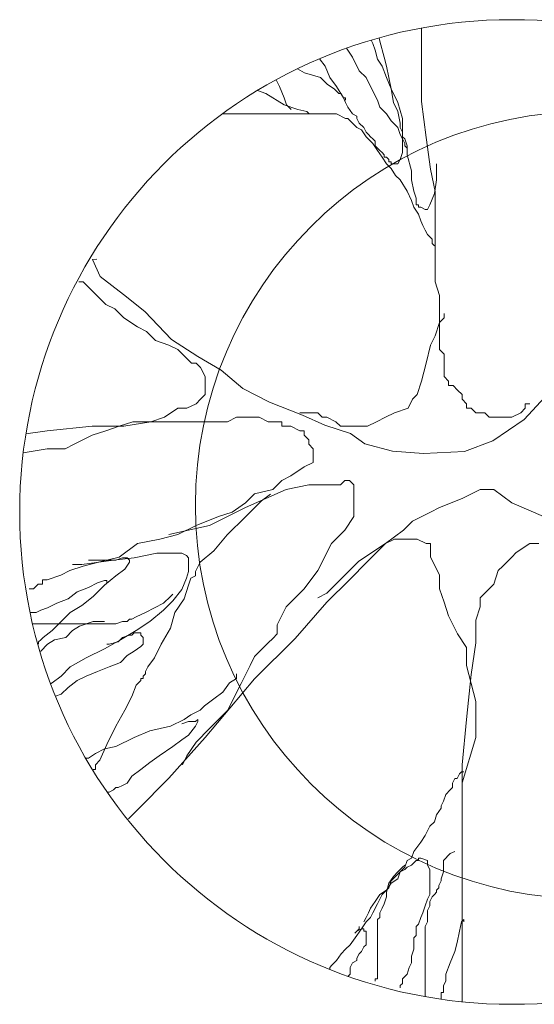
# Model space of a CAD drawing. Extents: x 12.9 to 34.2, y -51.7 to -4.
# Tile 37 of 75: x 25.8 to 27.8, y -30 to -26. Entities that reach past the tile are written whole.
import ezdxf

# ---------------------------------------------------------------- set-up
doc = ezdxf.new("R2010")
doc.units = 0
doc.header["$MEASUREMENT"] = 0
doc.layers.add('BLÄTTER', color=64, linetype='CONTINUOUS', lineweight=13)

msp = doc.modelspace()

# ---------------------------------------------------------------- linework, layer by layer
at = {"layer": 'BLÄTTER'}
for p, q in [((27.38328, -26.03392), (27.38328, -26.18496)), ((27.21152, -26.07384), (27.21336, -26.08696)), ((27.07864, -26.116), (27.1024, -26.15168)), ((27.1856, -26.09616), (27.17912, -26.0832)), ((27.19488, -26.12392), (27.1856, -26.09616)), ((27.21336, -26.08696), (27.23184, -26.15168)), ((26.96904, -26.1588), (26.99144, -26.18864)), ((27.1024, -26.15168), (27.13016, -26.20712)), ((27.20408, -26.16088), (27.19488, -26.12392)), ((27.23184, -26.15168), (27.24112, -26.18864)), ((26.87896, -26.19968), (26.90824, -26.2164)), ((26.99144, -26.18864), (27.00992, -26.23488)), ((27.22264, -26.18864), (27.20408, -26.16088)), ((27.24112, -26.23488), (27.22264, -26.18864)), ((27.24112, -26.18864), (27.25032, -26.23488)), ((27.38328, -26.18496), (27.38328, -26.33168)), ((26.90824, -26.2164), (26.97296, -26.23488)), ((26.97296, -26.23488), (27.00072, -26.26264)), ((27.00992, -26.23488), (27.03768, -26.27184)), ((27.13016, -26.20712), (27.15792, -26.23488)), ((27.15792, -26.23488), (27.1856, -26.2904)), ((27.2596, -26.28112), (27.24112, -26.23488)), ((27.25032, -26.23488), (27.2596, -26.28112)), ((26.79256, -26.24408), (26.80648, -26.27184)), ((26.80648, -26.27184), (26.82504, -26.31808)), ((27.00072, -26.26264), (27.0284, -26.28112)), ((27.03768, -26.27184), (27.06544, -26.31808)), ((26.71608, -26.288), (26.75104, -26.2996)), ((26.75104, -26.2996), (26.82504, -26.34584)), ((26.82504, -26.31808), (26.83424, -26.34584)), ((27.0284, -26.28112), (27.03768, -26.2904)), ((27.03768, -26.2904), (27.04696, -26.2996)), ((27.04696, -26.2996), (27.05616, -26.2996)), ((27.05616, -26.2996), (27.06544, -26.31808)), ((27.06544, -26.31808), (27.07464, -26.33656)), ((27.06544, -26.31808), (27.07464, -26.31808)), ((27.07464, -26.31808), (27.07464, -26.32736)), ((27.1856, -26.2904), (27.20408, -26.32736)), ((27.28736, -26.33656), (27.2596, -26.28112)), ((27.2596, -26.28112), (27.26888, -26.33656)), ((26.82504, -26.34584), (26.88048, -26.36432)), ((26.83424, -26.34584), (26.84352, -26.35512)), ((26.84352, -26.35512), (26.85272, -26.36432)), ((27.07464, -26.33656), (27.08392, -26.35512)), ((27.08392, -26.35512), (27.1024, -26.3828)), ((27.20408, -26.32736), (27.21336, -26.35512)), ((27.21336, -26.35512), (27.24112, -26.3828)), ((27.26888, -26.33656), (27.28736, -26.3736)), ((27.30584, -26.40128), (27.28736, -26.33656)), ((27.38328, -26.33168), (27.4016, -26.47832)), ((26.57328, -26.3828), (26.61232, -26.3828)), ((26.61232, -26.3828), (26.69552, -26.3828)), ((26.69552, -26.3828), (26.76952, -26.3828)), ((26.76952, -26.3828), (26.84352, -26.3828)), ((26.84352, -26.3828), (26.88048, -26.3828)), ((26.88048, -26.36432), (26.91744, -26.3736)), ((26.88048, -26.3828), (26.92672, -26.3828)), ((26.91744, -26.3736), (26.92672, -26.3828)), ((26.92672, -26.3828), (26.96368, -26.3828)), ((26.92672, -26.3828), (26.936, -26.3828)), ((26.936, -26.3828), (26.9452, -26.3828)), ((26.96368, -26.3828), (26.98224, -26.3828)), ((26.98224, -26.3828), (26.99144, -26.3828)), ((26.99144, -26.3828), (27.00072, -26.3828)), ((27.00072, -26.3828), (27.00992, -26.3828)), ((27.00992, -26.3828), (27.0192, -26.3828)), ((27.0192, -26.3828), (27.0284, -26.3828)), ((27.0284, -26.3828), (27.03768, -26.3828)), ((27.03768, -26.3828), (27.07464, -26.40128)), ((27.1024, -26.3828), (27.12088, -26.39208)), ((27.12088, -26.39208), (27.12088, -26.40128)), ((27.24112, -26.3828), (27.2596, -26.41056)), ((27.28736, -26.3736), (27.29656, -26.41984)), ((27.07464, -26.40128), (27.08392, -26.40128)), ((27.08392, -26.40128), (27.1024, -26.41984)), ((27.1024, -26.41984), (27.12088, -26.43832)), ((27.12088, -26.40128), (27.13016, -26.41984)), ((27.12088, -26.43832), (27.13936, -26.44752)), ((27.13016, -26.41984), (27.14864, -26.43832)), ((27.14864, -26.43832), (27.15792, -26.4568)), ((27.2596, -26.41056), (27.28736, -26.43832)), ((27.28736, -26.43832), (27.29656, -26.46608)), ((27.29656, -26.41984), (27.29656, -26.43832)), ((27.29656, -26.43832), (27.30584, -26.4568)), ((27.30584, -26.4568), (27.30584, -26.40128)), ((27.13936, -26.44752), (27.15792, -26.47528)), ((27.15792, -26.4568), (27.16712, -26.46608)), ((27.15792, -26.47528), (27.1856, -26.50304)), ((27.16712, -26.46608), (27.1764, -26.47528)), ((27.1764, -26.47528), (27.1856, -26.48456)), ((27.29656, -26.46608), (27.30584, -26.48456)), ((27.30584, -26.49376), (27.30584, -26.4568)), ((27.30584, -26.4568), (27.30584, -26.47528)), ((27.30584, -26.47528), (27.31504, -26.48456)), ((27.4016, -26.47832), (27.42, -26.60664)), ((27.1856, -26.48456), (27.19488, -26.49376)), ((27.1856, -26.50304), (27.20408, -26.5308)), ((27.19488, -26.49376), (27.19488, -26.51224)), ((27.19488, -26.51224), (27.21336, -26.5308)), ((27.30584, -26.48456), (27.31504, -26.50304)), ((27.30584, -26.5308), (27.30584, -26.49376)), ((27.31504, -26.48456), (27.32432, -26.51224)), ((27.31504, -26.50304), (27.31504, -26.51224)), ((27.31504, -26.51224), (27.32432, -26.52152)), ((27.32432, -26.51224), (27.32432, -26.54928)), ((27.20408, -26.5308), (27.22264, -26.55848)), ((27.21336, -26.5308), (27.22264, -26.54)), ((27.22264, -26.54), (27.23184, -26.54928)), ((27.22264, -26.55848), (27.24112, -26.58624)), ((27.23184, -26.54928), (27.23184, -26.55848)), ((27.23184, -26.55848), (27.24112, -26.55848)), ((27.24112, -26.55848), (27.25032, -26.56776)), ((27.29656, -26.56776), (27.30584, -26.54)), ((27.30584, -26.54), (27.30584, -26.5308)), ((27.32432, -26.54928), (27.3428, -26.614)), ((27.24112, -26.58624), (27.25032, -26.59552)), ((27.25032, -26.56776), (27.25032, -26.57696)), ((27.25032, -26.57696), (27.2596, -26.57696)), ((27.25032, -26.59552), (27.2596, -26.60472)), ((27.2596, -26.57696), (27.2596, -26.58624)), ((27.2596, -26.58624), (27.26888, -26.58624)), ((27.26888, -26.58624), (27.28736, -26.58624)), ((27.28736, -26.58624), (27.29656, -26.56776)), ((27.44456, -26.614), (27.44456, -26.58624)), ((27.2596, -26.60472), (27.27808, -26.63248)), ((27.27808, -26.63248), (27.29656, -26.65096)), ((27.3428, -26.614), (27.3428, -26.65096)), ((27.42, -26.60664), (27.43832, -26.69832)), ((27.44456, -26.65096), (27.44456, -26.614)), ((27.29656, -26.65096), (27.32432, -26.6972)), ((27.3428, -26.65096), (27.35208, -26.6972)), ((27.43528, -26.70648), (27.44456, -26.65096)), ((27.32432, -26.6972), (27.3428, -26.73416)), ((27.35208, -26.6972), (27.36128, -26.72496)), ((27.4168, -26.75264), (27.43528, -26.70648)), ((27.43832, -26.69832), (27.43832, -26.79)), ((27.3428, -26.73416), (27.35208, -26.76192)), ((27.36128, -26.72496), (27.36128, -26.75264)), ((27.36128, -26.75264), (27.37056, -26.75264)), ((27.37056, -26.75264), (27.37056, -26.76192)), ((27.40752, -26.7712), (27.4168, -26.75264)), ((27.35208, -26.76192), (27.37056, -26.78968)), ((27.37056, -26.76192), (27.37984, -26.76192)), ((27.37056, -26.78968), (27.37984, -26.81744)), ((27.37984, -26.76192), (27.39832, -26.7712)), ((27.39832, -26.7712), (27.40752, -26.7712)), ((27.43832, -26.79), (27.43832, -26.88168)), ((27.37984, -26.81744), (27.38904, -26.83592)), ((27.38904, -26.83592), (27.39832, -26.8544)), ((27.39832, -26.8544), (27.40752, -26.87288)), ((27.40752, -26.87288), (27.426, -26.89136)), ((27.426, -26.89136), (27.426, -26.90064)), ((27.426, -26.90064), (27.426, -26.90984)), ((27.426, -26.90984), (27.43528, -26.91912)), ((27.43832, -26.88168), (27.43832, -26.99168)), ((26.06336, -26.97328), (26.0464, -26.97408)), ((26.0464, -26.97408), (26.07736, -27.04392)), ((27.43832, -26.99168), (27.43832, -27.06496)), ((25.99, -27.06496), (26.00832, -27.06496)), ((26.00832, -27.06496), (26.02664, -27.08328)), ((26.07736, -27.04392), (26.17208, -27.1168)), ((27.43832, -27.06496), (27.45664, -27.12)), ((26.02664, -27.08328), (26.06336, -27.12)), ((26.06336, -27.12), (26.1, -27.15664)), ((26.17208, -27.1168), (26.2592, -27.18584)), ((27.45664, -27.12), (27.45664, -27.21168)), ((26.1, -27.15664), (26.13664, -27.17496)), ((26.13664, -27.17496), (26.17336, -27.21168)), ((26.2592, -27.18584), (26.36664, -27.29976)), ((27.47496, -27.19328), (27.47496, -27.21168)), ((26.17336, -27.21168), (26.22832, -27.24832)), ((27.45664, -27.23), (27.43832, -27.28496)), ((27.47496, -27.21168), (27.45664, -27.23)), ((27.45664, -27.21168), (27.45664, -27.26664)), ((26.22832, -27.24832), (26.26496, -27.26664)), ((26.26496, -27.26664), (26.30168, -27.30328)), ((27.45664, -27.26664), (27.45664, -27.30328)), ((26.30168, -27.30328), (26.35664, -27.3216)), ((26.36664, -27.29976), (26.47352, -27.36856)), ((27.43832, -27.28496), (27.42, -27.3216)), ((27.45664, -27.30328), (27.45664, -27.34)), ((26.35664, -27.3216), (26.39328, -27.34)), ((26.39328, -27.34), (26.41168, -27.35832)), ((26.41168, -27.35832), (26.44832, -27.39496)), ((27.42, -27.3216), (27.4016, -27.39496)), ((27.45664, -27.34), (27.47496, -27.35832)), ((27.47496, -27.35832), (27.47496, -27.39496)), ((26.44832, -27.39496), (26.46664, -27.39496)), ((26.46664, -27.39496), (26.48496, -27.41328)), ((26.47352, -27.36856), (26.56872, -27.424)), ((27.4016, -27.39496), (27.38328, -27.46832)), ((27.47496, -27.39496), (27.47496, -27.4316)), ((26.48496, -27.41328), (26.50328, -27.45)), ((26.56872, -27.424), (26.6564, -27.49816)), ((27.47496, -27.4316), (27.47496, -27.45)), ((26.50328, -27.45), (26.50328, -27.46832)), ((26.50328, -27.46832), (26.50328, -27.48664)), ((27.38328, -27.46832), (27.36496, -27.52328)), ((27.47496, -27.45), (27.49328, -27.46832)), ((27.49328, -27.46832), (27.49328, -27.48664)), ((26.50328, -27.48664), (26.50328, -27.50496)), ((26.50328, -27.50496), (26.50328, -27.52328)), ((26.6564, -27.49816), (26.76544, -27.5532)), ((27.49328, -27.48664), (27.5116, -27.48664)), ((27.5116, -27.48664), (27.53, -27.50496)), ((27.53, -27.50496), (27.54832, -27.52328)), ((26.46664, -27.56), (26.43, -27.57832)), ((26.48496, -27.5416), (26.46664, -27.56)), ((26.50328, -27.52328), (26.48496, -27.5416)), ((26.76544, -27.5532), (26.89936, -27.6072)), ((27.34664, -27.5416), (27.32832, -27.57832)), ((27.36496, -27.52328), (27.34664, -27.5416)), ((27.54832, -27.52328), (27.54832, -27.5416)), ((27.54832, -27.5416), (27.56664, -27.56)), ((27.56664, -27.56), (27.56664, -27.57832)), ((27.79976, -27.62392), (27.884, -27.53392)), ((27.80496, -27.57832), (27.80496, -27.56)), ((27.80496, -27.56), (27.82328, -27.56)), ((26.39328, -27.57832), (26.33832, -27.61496)), ((26.43, -27.57832), (26.39328, -27.57832)), ((26.96168, -27.59664), (26.88832, -27.59664)), ((26.98, -27.61496), (26.96168, -27.59664)), ((27.27328, -27.59664), (27.23664, -27.61496)), ((27.32832, -27.57832), (27.27328, -27.59664)), ((27.56664, -27.57832), (27.58496, -27.57832)), ((27.58496, -27.57832), (27.60328, -27.59664)), ((27.60328, -27.59664), (27.64, -27.59664)), ((27.64, -27.59664), (27.65832, -27.61496)), ((27.75, -27.61496), (27.78664, -27.59664)), ((27.78664, -27.59664), (27.80496, -27.57832)), ((26.21, -27.63328), (26.15496, -27.6516)), ((26.17336, -27.6516), (26.28336, -27.63328)), ((26.28336, -27.63328), (26.21, -27.63328)), ((26.33832, -27.61496), (26.28336, -27.63328)), ((26.28336, -27.63328), (26.37496, -27.63328)), ((26.37496, -27.63328), (26.46664, -27.63328)), ((26.46664, -27.63328), (26.54, -27.63328)), ((26.54, -27.63328), (26.59496, -27.63328)), ((26.59496, -27.63328), (26.63168, -27.61496)), ((26.63168, -27.61496), (26.66832, -27.61496)), ((26.66832, -27.61496), (26.68664, -27.61496)), ((26.68664, -27.61496), (26.72328, -27.61496)), ((26.72328, -27.61496), (26.76, -27.63328)), ((26.76, -27.63328), (26.77832, -27.63328)), ((26.77832, -27.63328), (26.81496, -27.63328)), ((26.81496, -27.63328), (26.81496, -27.6516)), ((26.89936, -27.6072), (26.9896, -27.64744)), ((26.99832, -27.61496), (26.98, -27.61496)), ((27.03496, -27.63328), (26.99832, -27.61496)), ((27.05328, -27.6516), (27.03496, -27.63328)), ((27.2, -27.63328), (27.16328, -27.6516)), ((27.23664, -27.61496), (27.2, -27.63328)), ((27.65832, -27.61496), (27.67664, -27.61496)), ((27.6728, -27.71048), (27.79976, -27.62392)), ((27.67664, -27.61496), (27.69496, -27.61496)), ((27.69496, -27.61496), (27.71328, -27.61496)), ((27.71328, -27.61496), (27.75, -27.61496)), ((25.77536, -27.68232), (25.86168, -27.67)), ((25.86168, -27.67), (26.04496, -27.6516)), ((26.04496, -27.6516), (26.17336, -27.6516)), ((26.1, -27.67), (26.04496, -27.68832)), ((26.15496, -27.6516), (26.1, -27.67)), ((26.81496, -27.6516), (26.83328, -27.6516)), ((26.83328, -27.6516), (26.85168, -27.6516)), ((26.85168, -27.6516), (26.88832, -27.67)), ((26.88832, -27.67), (26.90664, -27.67)), ((26.90664, -27.67), (26.90664, -27.68832)), ((26.9896, -27.64744), (27.09512, -27.68096)), ((27.09, -27.6516), (27.05328, -27.6516)), ((27.12664, -27.6516), (27.09, -27.6516)), ((27.16328, -27.6516), (27.12664, -27.6516)), ((26.04496, -27.68832), (25.97168, -27.72496)), ((26.90664, -27.68832), (26.92496, -27.70664)), ((26.92496, -27.70664), (26.92496, -27.72496)), ((27.09512, -27.68096), (27.1532, -27.7236)), ((27.55808, -27.75424), (27.6728, -27.71048)), ((25.86168, -27.74328), (25.76448, -27.75944)), ((25.89832, -27.74328), (25.86168, -27.74328)), ((25.93496, -27.74328), (25.89832, -27.74328)), ((25.97168, -27.72496), (25.93496, -27.74328)), ((26.92496, -27.72496), (26.94328, -27.74328)), ((26.94328, -27.74328), (26.94328, -27.7616)), ((27.1532, -27.7236), (27.26528, -27.75288)), ((27.26528, -27.75288), (27.3916, -27.76168)), ((27.3916, -27.76168), (27.55808, -27.75424)), ((26.94328, -27.79832), (26.90664, -27.81664)), ((26.94328, -27.7616), (26.94328, -27.78)), ((26.94328, -27.78), (26.94328, -27.79832)), ((26.90664, -27.81664), (26.85168, -27.85328)), ((26.81496, -27.8716), (26.77832, -27.90832)), ((26.85168, -27.85328), (26.81496, -27.8716)), ((27.05328, -27.89), (27.0716, -27.8716)), ((27.0716, -27.8716), (27.09, -27.8716)), ((27.09, -27.8716), (27.10832, -27.89)), ((26.66832, -27.9816), (26.83328, -27.90832)), ((26.77832, -27.90832), (26.70496, -27.92664)), ((26.83328, -27.90832), (26.92496, -27.89)), ((26.92496, -27.89), (27.01664, -27.89)), ((27.01664, -27.89), (27.05328, -27.89)), ((27.10832, -27.89), (27.10832, -27.90832)), ((27.10832, -27.90832), (27.10832, -27.96328)), ((27.54832, -27.94496), (27.6216, -27.90832)), ((27.6216, -27.90832), (27.64, -27.90832)), ((27.64, -27.90832), (27.65832, -27.90832)), ((27.65832, -27.90832), (27.67664, -27.90832)), ((27.67664, -27.90832), (27.75, -27.96328)), ((26.73256, -27.95472), (26.66784, -28.01944)), ((26.70496, -27.92664), (26.66832, -27.96328)), ((26.76952, -27.92696), (26.73256, -27.95472)), ((27.45664, -27.9816), (27.54832, -27.94496)), ((26.52168, -28.05496), (26.66832, -27.9816)), ((26.61328, -28), (26.55832, -28.01832)), ((26.66832, -27.96328), (26.61328, -28)), ((27.10832, -27.96328), (27.10832, -28.01832)), ((27.34664, -28.03664), (27.42, -28)), ((27.42, -28), (27.45664, -27.9816)), ((27.75, -27.96328), (27.87832, -28.01832)), ((26.55832, -28.01832), (26.46664, -28.05496)), ((26.66784, -28.01944), (26.59384, -28.09336)), ((27.10832, -28.01832), (27.0716, -28.07328)), ((27.31, -28.07328), (27.34664, -28.03664)), ((26.35664, -28.0916), (26.52168, -28.05496)), ((26.46664, -28.05496), (26.39328, -28.0916)), ((27.0716, -28.07328), (27.01664, -28.12832)), ((27.23664, -28.12832), (27.31, -28.07328)), ((26.32, -28.10992), (26.22832, -28.12832)), ((26.39328, -28.0916), (26.32, -28.10992)), ((26.59384, -28.09336), (26.5384, -28.15816)), ((27.23664, -28.12832), (27.27328, -28.10992)), ((27.27328, -28.10992), (27.31, -28.10992)), ((27.31, -28.10992), (27.32832, -28.10992)), ((27.32832, -28.10992), (27.34664, -28.10992)), ((27.34664, -28.10992), (27.36496, -28.10992)), ((27.36496, -28.10992), (27.4016, -28.12832)), ((26.22832, -28.12832), (26.15496, -28.18328)), ((26.5384, -28.15816), (26.48288, -28.20432)), ((27.01664, -28.12832), (26.96168, -28.23832)), ((27.16328, -28.2016), (27.23664, -28.12832)), ((27.1816, -28.16496), (27.23664, -28.12832)), ((27.4016, -28.12832), (27.42, -28.12832)), ((27.42, -28.12832), (27.42, -28.18328)), ((27.76832, -28.16496), (27.82328, -28.12832)), ((27.82328, -28.12832), (27.85992, -28.12832)), ((26.00208, -28.2136), (26.13152, -28.19512)), ((26.02984, -28.19512), (26.05752, -28.19512)), ((26.05752, -28.19512), (26.09456, -28.19512)), ((26.15496, -28.18328), (26.08168, -28.2016)), ((26.09456, -28.19512), (26.1408, -28.19512)), ((26.13152, -28.19512), (26.21472, -28.18584)), ((26.1408, -28.19512), (26.16848, -28.18584)), ((26.16848, -28.18584), (26.18704, -28.18584)), ((26.18704, -28.18584), (26.19624, -28.19512)), ((26.19624, -28.19512), (26.19624, -28.20432)), ((26.21472, -28.18584), (26.3072, -28.16736)), ((26.3072, -28.16736), (26.36272, -28.16736)), ((26.36272, -28.16736), (26.40888, -28.16736)), ((26.40888, -28.16736), (26.42744, -28.17664)), ((26.42744, -28.17664), (26.43664, -28.18584)), ((26.43664, -28.18584), (26.43664, -28.19512)), ((26.43664, -28.19512), (26.43664, -28.24136)), ((27.12664, -28.2016), (27.1816, -28.16496)), ((27.42, -28.18328), (27.43832, -28.21992)), ((27.71328, -28.21992), (27.75, -28.18328)), ((27.75, -28.18328), (27.76832, -28.16496)), ((25.95336, -28.23832), (25.91664, -28.25664)), ((26.00832, -28.21992), (25.95336, -28.23832)), ((25.96512, -28.2136), (26.00208, -28.2136)), ((26.08168, -28.2016), (26.00832, -28.21992)), ((26.17776, -28.23208), (26.1408, -28.25984)), ((26.19624, -28.20432), (26.17776, -28.23208)), ((26.48288, -28.20432), (26.4644, -28.24136)), ((26.96168, -28.23832), (26.90664, -28.3116)), ((27.03496, -28.29328), (27.10832, -28.21992)), ((27.09, -28.27496), (27.16328, -28.2016)), ((27.10832, -28.21992), (27.12664, -28.2016)), ((27.43832, -28.21992), (27.45664, -28.25664)), ((27.67664, -28.29328), (27.69496, -28.23832)), ((27.69496, -28.23832), (27.71328, -28.21992)), ((25.86168, -28.27496), (25.84336, -28.27496)), ((25.84336, -28.27496), (25.84336, -28.29328)), ((25.91664, -28.25664), (25.86168, -28.27496)), ((26.09456, -28.27832), (26.0668, -28.2876)), ((26.1408, -28.25984), (26.09456, -28.2968)), ((26.10376, -28.27832), (26.09456, -28.27832)), ((26.10376, -28.2876), (26.10376, -28.27832)), ((26.42744, -28.26904), (26.40888, -28.31528)), ((26.43664, -28.24136), (26.42744, -28.26904)), ((26.44592, -28.26904), (26.43664, -28.2968)), ((26.4644, -28.25984), (26.44592, -28.26904)), ((26.4644, -28.24136), (26.4644, -28.25056)), ((26.4644, -28.25056), (26.4644, -28.25984)), ((26.99832, -28.36664), (27.09, -28.27496)), ((27.45664, -28.25664), (27.45664, -28.3116)), ((25.80664, -28.3116), (25.78832, -28.3116)), ((25.82496, -28.29328), (25.80664, -28.3116)), ((25.84336, -28.29328), (25.82496, -28.29328)), ((26.02984, -28.30608), (25.9836, -28.32456)), ((26.0668, -28.2876), (26.02984, -28.30608)), ((26.09456, -28.2968), (26.04832, -28.34304)), ((26.40888, -28.31528), (26.37192, -28.36152)), ((26.43664, -28.2968), (26.41816, -28.35232)), ((26.90664, -28.3116), (26.83328, -28.38496)), ((26.99832, -28.32992), (27.03496, -28.29328)), ((27.45664, -28.3116), (27.47496, -28.36664)), ((27.6216, -28.34832), (27.65832, -28.3116)), ((27.65832, -28.3116), (27.67664, -28.29328)), ((25.94656, -28.35232), (25.9004, -28.3708)), ((25.9836, -28.32456), (25.94656, -28.35232)), ((26.04832, -28.34304), (26.00208, -28.38)), ((26.36272, -28.34304), (26.33496, -28.3708)), ((26.37192, -28.33384), (26.36272, -28.34304)), ((26.41816, -28.35232), (26.3812, -28.40776)), ((26.96168, -28.34832), (26.99832, -28.32992)), ((27.6216, -28.38496), (27.6216, -28.34832)), ((25.8356, -28.39856), (25.81712, -28.40776)), ((25.86336, -28.38928), (25.8356, -28.39856)), ((25.9004, -28.3708), (25.86336, -28.38928)), ((26.00208, -28.38), (25.95584, -28.40776)), ((26.298, -28.38928), (26.26096, -28.40776)), ((26.33496, -28.39856), (26.27944, -28.44472)), ((26.33496, -28.3708), (26.298, -28.38928)), ((26.37192, -28.36152), (26.33496, -28.39856)), ((26.83328, -28.38496), (26.79664, -28.45832)), ((26.87, -28.51328), (26.99832, -28.36664)), ((27.47496, -28.36664), (27.49328, -28.4216)), ((27.60328, -28.43992), (27.6216, -28.38496)), ((25.81712, -28.40776), (25.792, -28.40776)), ((25.95584, -28.40776), (25.91888, -28.44472)), ((26.19624, -28.43552), (26.18704, -28.44472)), ((26.20552, -28.43552), (26.19624, -28.43552)), ((26.224, -28.42624), (26.20552, -28.43552)), ((26.26096, -28.40776), (26.224, -28.42624)), ((26.3812, -28.40776), (26.36272, -28.47248)), ((27.49328, -28.4216), (27.53, -28.49496)), ((27.60328, -28.5316), (27.60328, -28.43992)), ((25.81712, -28.454), (25.80224, -28.454)), ((25.8264, -28.454), (25.81712, -28.454)), ((25.84488, -28.454), (25.8264, -28.454)), ((25.86336, -28.454), (25.84488, -28.454)), ((25.88184, -28.454), (25.86336, -28.454)), ((25.91888, -28.44472), (25.88184, -28.48176)), ((25.91888, -28.454), (25.88184, -28.454)), ((25.94656, -28.454), (25.91888, -28.454)), ((25.97432, -28.454), (25.94656, -28.454)), ((25.9928, -28.46328), (25.96512, -28.48176)), ((26.00208, -28.454), (25.97432, -28.454)), ((26.04832, -28.44472), (25.9928, -28.46328)), ((26.03904, -28.454), (26.00208, -28.454)), ((26.0668, -28.454), (26.03904, -28.454)), ((26.0668, -28.44472), (26.04832, -28.44472)), ((26.08528, -28.44472), (26.0668, -28.44472)), ((26.10376, -28.454), (26.0668, -28.454)), ((26.09456, -28.44472), (26.08528, -28.44472)), ((26.1408, -28.454), (26.10376, -28.454)), ((26.16848, -28.44472), (26.1408, -28.454)), ((26.18704, -28.44472), (26.16848, -28.44472)), ((26.27944, -28.44472), (26.224, -28.48176)), ((26.36272, -28.47248), (26.32568, -28.5372)), ((26.79664, -28.45832), (26.79664, -28.49496)), ((25.8356, -28.51872), (25.8264, -28.528)), ((25.84488, -28.50952), (25.8356, -28.51872)), ((25.88184, -28.48176), (25.84488, -28.50952)), ((25.89112, -28.51872), (25.86336, -28.5372)), ((25.93736, -28.50952), (25.89112, -28.51872)), ((25.96512, -28.48176), (25.93736, -28.50952)), ((26.15928, -28.51872), (26.09456, -28.55568)), ((26.15, -28.528), (26.16848, -28.50952)), ((26.224, -28.48176), (26.15928, -28.51872)), ((26.16848, -28.50952), (26.19624, -28.50024)), ((26.19624, -28.50024), (26.20552, -28.50024)), ((26.20552, -28.50024), (26.21472, -28.49096)), ((26.21472, -28.49096), (26.224, -28.49096)), ((26.224, -28.49096), (26.2332, -28.49096)), ((26.2332, -28.49096), (26.24248, -28.49096)), ((26.24248, -28.49096), (26.24248, -28.50024)), ((26.24248, -28.50024), (26.25176, -28.50952)), ((26.25176, -28.50952), (26.25176, -28.51872)), ((26.25176, -28.51872), (26.25176, -28.5372)), ((26.70496, -28.67832), (26.87, -28.51328)), ((26.77832, -28.51328), (26.76, -28.5316)), ((26.79664, -28.49496), (26.77832, -28.51328)), ((27.53, -28.49496), (27.56664, -28.54992)), ((25.8264, -28.528), (25.8264, -28.5372)), ((25.86336, -28.5372), (25.8356, -28.56496)), ((26.09456, -28.55568), (26.02056, -28.59272)), ((26.10376, -28.5372), (26.11304, -28.5372)), ((26.11304, -28.5372), (26.15, -28.528)), ((26.24248, -28.54648), (26.21472, -28.56496)), ((26.25176, -28.5372), (26.24248, -28.54648)), ((26.32568, -28.5372), (26.298, -28.59272)), ((26.76, -28.5316), (26.70496, -28.58664)), ((27.56664, -28.54992), (27.56664, -28.62328)), ((27.58496, -28.65992), (27.60328, -28.5316)), ((25.8356, -28.56496), (25.83216, -28.56728)), ((26.02056, -28.59272), (25.95584, -28.62968)), ((26.18704, -28.58344), (26.15928, -28.6112)), ((26.21472, -28.56496), (26.18704, -28.58344)), ((26.298, -28.59272), (26.27024, -28.62968)), ((26.70496, -28.58664), (26.68664, -28.62328)), ((25.95584, -28.62968), (25.91888, -28.66664)), ((26.11304, -28.62968), (26.0668, -28.64816)), ((26.15928, -28.6112), (26.11304, -28.62968)), ((26.27024, -28.62968), (26.26096, -28.64816)), ((26.68664, -28.62328), (26.65, -28.69664)), ((27.56664, -28.62328), (27.58496, -28.69664)), ((25.91888, -28.66664), (25.88184, -28.6944)), ((26.02056, -28.66664), (25.9836, -28.6852)), ((26.0668, -28.64816), (26.02056, -28.66664)), ((26.25176, -28.67592), (26.24248, -28.67592)), ((26.24248, -28.67592), (26.24248, -28.6852)), ((26.26096, -28.65744), (26.25176, -28.66664)), ((26.25176, -28.66664), (26.25176, -28.67592)), ((26.26096, -28.64816), (26.26096, -28.65744)), ((26.50328, -28.91664), (26.70496, -28.67832)), ((26.6308, -28.67592), (26.60312, -28.6944)), ((26.6308, -28.65744), (26.6308, -28.67592)), ((27.56664, -28.84328), (27.58496, -28.65992)), ((25.88184, -28.6944), (25.8756, -28.69752)), ((25.94656, -28.71288), (25.91888, -28.74064)), ((25.9836, -28.6852), (25.94656, -28.71288)), ((26.224, -28.70368), (26.20552, -28.74992)), ((26.24248, -28.6852), (26.224, -28.70368)), ((26.60312, -28.6944), (26.57536, -28.73136)), ((26.65, -28.69664), (26.63168, -28.73328)), ((27.58496, -28.69664), (27.60328, -28.76992)), ((25.91888, -28.74064), (25.89536, -28.74848)), ((26.20552, -28.74992), (26.17776, -28.80536)), ((26.5384, -28.75912), (26.50136, -28.78688)), ((26.57536, -28.73136), (26.5384, -28.75912)), ((26.63168, -28.73328), (26.61328, -28.76992)), ((26.50136, -28.78688), (26.48288, -28.80536)), ((26.61328, -28.76992), (26.59496, -28.80664)), ((27.60328, -28.76992), (27.60328, -28.82496)), ((26.17776, -28.80536), (26.1408, -28.87008)), ((26.44592, -28.82384), (26.41816, -28.84232)), ((26.4644, -28.81464), (26.44592, -28.82384)), ((26.48288, -28.80536), (26.4644, -28.81464)), ((26.59496, -28.80664), (26.55832, -28.84328)), ((27.60328, -28.82496), (27.60328, -28.84328)), ((26.1408, -28.87008), (26.10376, -28.94408)), ((26.36272, -28.87008), (26.27944, -28.88856)), ((26.41816, -28.84232), (26.36272, -28.87008)), ((26.40888, -28.86088), (26.43664, -28.8516)), ((26.43664, -28.8516), (26.4644, -28.8516)), ((26.4644, -28.87008), (26.43664, -28.90704)), ((26.4644, -28.8516), (26.47368, -28.84232)), ((26.47368, -28.8516), (26.4644, -28.87008)), ((26.52168, -28.87992), (26.46664, -28.93496)), ((26.47368, -28.84232), (26.47368, -28.8516)), ((26.55832, -28.84328), (26.52168, -28.87992)), ((27.54832, -29.02664), (27.56664, -28.84328)), ((27.60328, -28.84328), (27.60328, -28.8616)), ((27.60328, -28.8616), (27.60328, -28.87992)), ((27.60328, -28.87992), (27.60328, -28.89824)), ((26.21472, -28.91632), (26.1408, -28.95328)), ((26.27944, -28.88856), (26.21472, -28.91632)), ((26.35664, -29.0816), (26.50328, -28.91664)), ((26.43664, -28.90704), (26.40888, -28.9256)), ((27.60328, -28.91664), (27.54832, -29.09992)), ((27.60328, -28.89824), (27.60328, -28.91664)), ((26.10376, -28.94408), (26.07608, -29.0088)), ((26.1408, -28.95328), (26.09456, -28.96256)), ((26.37192, -28.95328), (26.31648, -28.99032)), ((26.40888, -28.9256), (26.37192, -28.95328)), ((26.46664, -28.93496), (26.43, -28.98992)), ((26.02984, -28.99952), (26.01768, -28.99952)), ((26.05752, -28.98104), (26.02984, -28.99952)), ((26.09456, -28.96256), (26.05752, -28.98104)), ((26.31648, -28.99032), (26.27944, -29.018)), ((26.43, -28.98992), (26.41168, -29.02664)), ((26.07608, -29.0088), (26.05752, -29.02728)), ((26.05752, -29.02728), (26.05752, -29.04576)), ((26.27944, -29.018), (26.24248, -29.04576)), ((27.54832, -29.24664), (27.54832, -29.02664)), ((26.05752, -29.04576), (26.04832, -29.04576)), ((26.04832, -29.04576), (26.04832, -29.05088)), ((26.20552, -29.07352), (26.18704, -29.10128)), ((26.24248, -29.04576), (26.20552, -29.07352)), ((27.53696, -29.06424), (27.52776, -29.08272)), ((27.54624, -29.05504), (27.53696, -29.06424)), ((27.55552, -29.05504), (27.54624, -29.05504)), ((26.1408, -29.11976), (26.13152, -29.12896)), ((26.15, -29.11976), (26.1408, -29.11976)), ((26.16848, -29.11048), (26.15, -29.11976)), ((26.18704, -29.10128), (26.16848, -29.11048)), ((26.22832, -29.20992), (26.35664, -29.0816)), ((27.50928, -29.11976), (27.5, -29.12896)), ((27.51848, -29.08272), (27.50928, -29.10128)), ((27.50928, -29.10128), (27.50928, -29.11976)), ((27.52776, -29.08272), (27.51848, -29.08272)), ((26.11304, -29.13824), (26.10552, -29.13824)), ((26.13152, -29.12896), (26.11304, -29.13824)), ((27.48152, -29.14744), (27.47224, -29.1752)), ((27.5, -29.12896), (27.48152, -29.14744)), ((27.47224, -29.1752), (27.46304, -29.19368)), ((27.46304, -29.19368), (27.46304, -29.20296)), ((26.19168, -29.24664), (26.22832, -29.20992)), ((27.44456, -29.23072), (27.43528, -29.2584)), ((27.46304, -29.20296), (27.44456, -29.23072)), ((27.4168, -29.27696), (27.40752, -29.29544)), ((27.43528, -29.2584), (27.4168, -29.27696)), ((27.54832, -29.57656), (27.54832, -29.24664)), ((27.39832, -29.31392), (27.37984, -29.34168)), ((27.40752, -29.29544), (27.39832, -29.31392)), ((27.37984, -29.34168), (27.35208, -29.37864)), ((27.35208, -29.37864), (27.3428, -29.4064)), ((27.49072, -29.39712), (27.48152, -29.4064)), ((27.5, -29.38792), (27.49072, -29.39712)), ((27.51848, -29.37864), (27.5, -29.38792)), ((27.31504, -29.43408), (27.30584, -29.44336)), ((27.32432, -29.4156), (27.31504, -29.44336)), ((27.3428, -29.4064), (27.32432, -29.4156)), ((27.32432, -29.44336), (27.3428, -29.43408)), ((27.3428, -29.43408), (27.36128, -29.4156)), ((27.36128, -29.4156), (27.37056, -29.4156)), ((27.37056, -29.4156), (27.37056, -29.4064)), ((27.37056, -29.4064), (27.37984, -29.4064)), ((27.37984, -29.4064), (27.40752, -29.4156)), ((27.40752, -29.4156), (27.40752, -29.43408)), ((27.40752, -29.43408), (27.4168, -29.45264)), ((27.48152, -29.4064), (27.47224, -29.4156)), ((27.47224, -29.4156), (27.47224, -29.43408)), ((27.47224, -29.43408), (27.47224, -29.45264)), ((27.28736, -29.46184), (27.26888, -29.48032)), ((27.29656, -29.46184), (27.27808, -29.48032)), ((27.30584, -29.44336), (27.28736, -29.46184)), ((27.28736, -29.4896), (27.29656, -29.46184)), ((27.31504, -29.44336), (27.29656, -29.46184)), ((27.29656, -29.46184), (27.31504, -29.45264)), ((27.31504, -29.45264), (27.32432, -29.44336)), ((27.4168, -29.45264), (27.4168, -29.46184)), ((27.4168, -29.46184), (27.4168, -29.4896)), ((27.47224, -29.46184), (27.46304, -29.4896)), ((27.47224, -29.45264), (27.47224, -29.46184)), ((27.24112, -29.53584), (27.2596, -29.50808)), ((27.25032, -29.50808), (27.24112, -29.54504)), ((27.26888, -29.48032), (27.25032, -29.50808)), ((27.2596, -29.4988), (27.25032, -29.52656)), ((27.27808, -29.48032), (27.2596, -29.4988)), ((27.2596, -29.50808), (27.28736, -29.4896)), ((27.4168, -29.4896), (27.4168, -29.4988)), ((27.4168, -29.4988), (27.4168, -29.51736)), ((27.4168, -29.51736), (27.4168, -29.52656)), ((27.46304, -29.4988), (27.45376, -29.51736)), ((27.45376, -29.51736), (27.45376, -29.52656)), ((27.46304, -29.4896), (27.46304, -29.4988)), ((27.19488, -29.58208), (27.21336, -29.55432)), ((27.22264, -29.55432), (27.20408, -29.59128)), ((27.21336, -29.55432), (27.24112, -29.53584)), ((27.25032, -29.52656), (27.22264, -29.55432)), ((27.24112, -29.54504), (27.24112, -29.5636)), ((27.4168, -29.55432), (27.40752, -29.5728)), ((27.4168, -29.52656), (27.4168, -29.54504)), ((27.4168, -29.54504), (27.4168, -29.55432)), ((27.43528, -29.55432), (27.426, -29.5636)), ((27.44456, -29.54504), (27.43528, -29.55432)), ((27.45376, -29.52656), (27.44456, -29.53584)), ((27.44456, -29.53584), (27.44456, -29.54504)), ((27.1764, -29.60976), (27.19488, -29.58208)), ((27.20408, -29.59128), (27.1856, -29.62832)), ((27.23184, -29.59128), (27.22264, -29.60976)), ((27.24112, -29.5636), (27.23184, -29.59128)), ((27.40752, -29.5728), (27.39832, -29.60056)), ((27.426, -29.5636), (27.4168, -29.58208)), ((27.4168, -29.58208), (27.4168, -29.60056)), ((27.54832, -29.81496), (27.54832, -29.57656)), ((27.15792, -29.6468), (27.16712, -29.62832)), ((27.16712, -29.62832), (27.1764, -29.60976)), ((27.1856, -29.62832), (27.1764, -29.6468)), ((27.22264, -29.60976), (27.21336, -29.62832)), ((27.21336, -29.62832), (27.21336, -29.6468)), ((27.38904, -29.62832), (27.37984, -29.6468)), ((27.39832, -29.60056), (27.38904, -29.62832)), ((27.4168, -29.60056), (27.40752, -29.61904)), ((27.40752, -29.61904), (27.40752, -29.63752)), ((27.40752, -29.63752), (27.40752, -29.66528)), ((27.15792, -29.66528), (27.13936, -29.69304)), ((27.14864, -29.66528), (27.15792, -29.6468)), ((27.1764, -29.6468), (27.15792, -29.66528)), ((27.21336, -29.6468), (27.20408, -29.656)), ((27.20408, -29.656), (27.20408, -29.66528)), ((27.20408, -29.66528), (27.20408, -29.68376)), ((27.37056, -29.67448), (27.36128, -29.68376)), ((27.37984, -29.6468), (27.37056, -29.67448)), ((27.40752, -29.66528), (27.39832, -29.68376)), ((27.54624, -29.66528), (27.53696, -29.70224)), ((27.55552, -29.656), (27.54624, -29.66528)), ((27.55552, -29.66528), (27.55552, -29.656)), ((27.12088, -29.70224), (27.11168, -29.71152)), ((27.11168, -29.71152), (27.12088, -29.70224)), ((27.13936, -29.69304), (27.12088, -29.72072)), ((27.13016, -29.69304), (27.12088, -29.70224)), ((27.12088, -29.70224), (27.13936, -29.69304)), ((27.13016, -29.68376), (27.13016, -29.69304)), ((27.13936, -29.69304), (27.14864, -29.69304)), ((27.14864, -29.69304), (27.14864, -29.70224)), ((27.14864, -29.70224), (27.15792, -29.70224)), ((27.15792, -29.70224), (27.15792, -29.72072)), ((27.20408, -29.68376), (27.20408, -29.71152)), ((27.20408, -29.71152), (27.20408, -29.73928)), ((27.36128, -29.68376), (27.36128, -29.71152)), ((27.36128, -29.71152), (27.36128, -29.72072)), ((27.39832, -29.68376), (27.39832, -29.73)), ((27.53696, -29.70224), (27.52776, -29.74848)), ((27.09312, -29.75776), (27.07464, -29.77624)), ((27.12088, -29.72072), (27.09312, -29.75776)), ((27.15792, -29.75776), (27.14864, -29.76696)), ((27.15792, -29.72072), (27.15792, -29.73)), ((27.15792, -29.73), (27.15792, -29.73928)), ((27.15792, -29.73928), (27.15792, -29.75776)), ((27.20408, -29.73928), (27.20408, -29.77624)), ((27.36128, -29.72072), (27.35208, -29.73)), ((27.35208, -29.73), (27.35208, -29.74848)), ((27.35208, -29.74848), (27.35208, -29.76696)), ((27.39832, -29.73), (27.39832, -29.76696)), ((27.52776, -29.74848), (27.51848, -29.78544)), ((27.05616, -29.79472), (27.03768, -29.82248)), ((27.07464, -29.77624), (27.05616, -29.79472)), ((27.13016, -29.79472), (27.12088, -29.8132)), ((27.13936, -29.78544), (27.13016, -29.79472)), ((27.14864, -29.76696), (27.13936, -29.78544)), ((27.20408, -29.77624), (27.20408, -29.804)), ((27.35208, -29.77624), (27.3428, -29.804)), ((27.35208, -29.76696), (27.35208, -29.77624)), ((27.39832, -29.76696), (27.39832, -29.78544)), ((27.39832, -29.78544), (27.39832, -29.8132)), ((27.51848, -29.78544), (27.5, -29.83168)), ((27.03768, -29.82248), (27.0192, -29.84096)), ((27.1024, -29.83168), (27.09312, -29.85016)), ((27.12088, -29.82248), (27.1024, -29.83168)), ((27.12088, -29.8132), (27.12088, -29.82248)), ((27.20408, -29.804), (27.20408, -29.82248)), ((27.20408, -29.82248), (27.20408, -29.85016)), ((27.3428, -29.83168), (27.3336, -29.85016)), ((27.3428, -29.804), (27.3428, -29.83168)), ((27.39832, -29.8132), (27.39832, -29.84096)), ((27.5, -29.83168), (27.48152, -29.87792)), ((27.54832, -29.98984), (27.54832, -29.81496)), ((27.0192, -29.84096), (27.00992, -29.85016)), ((27.00992, -29.85016), (27.00992, -29.858)), ((27.09312, -29.87792), (27.08496, -29.88616)), ((27.09312, -29.85016), (27.09312, -29.86872)), ((27.09312, -29.86872), (27.09312, -29.87792)), ((27.20408, -29.85016), (27.20408, -29.86872)), ((27.20408, -29.86872), (27.20408, -29.87792)), ((27.20408, -29.87792), (27.20408, -29.8872)), ((27.32432, -29.87792), (27.31504, -29.8872)), ((27.3336, -29.85016), (27.32432, -29.87792)), ((27.39832, -29.84096), (27.39832, -29.85944)), ((27.39832, -29.85944), (27.39832, -29.8872)), ((27.48152, -29.87792), (27.48152, -29.90568)), ((27.20408, -29.8964), (27.19488, -29.8964)), ((27.19488, -29.8964), (27.19488, -29.90568)), ((27.20408, -29.8872), (27.20408, -29.8964)), ((27.30584, -29.91496), (27.29656, -29.92416)), ((27.31504, -29.8872), (27.30584, -29.8964)), ((27.30584, -29.8964), (27.30584, -29.90568)), ((27.30584, -29.90568), (27.30584, -29.91496)), ((27.39832, -29.8872), (27.39832, -29.90568)), ((27.39832, -29.90568), (27.39832, -29.93344)), ((27.48152, -29.90568), (27.47224, -29.92416)), ((27.29656, -29.92416), (27.29656, -29.93344)), ((27.39832, -29.93344), (27.39832, -29.95192)), ((27.39832, -29.95192), (27.39832, -29.9688)), ((27.47224, -29.95192), (27.46304, -29.95192)), ((27.46304, -29.95192), (27.46304, -29.9704)), ((27.47224, -29.92416), (27.47224, -29.94264)), ((27.47224, -29.94264), (27.47224, -29.95192)), ((27.46304, -29.9704), (27.46304, -29.97968))]:
    msp.add_line(p, q, dxfattribs=at)
for centre, radius in [((27.75, -28), 2), ((28.06432, -27.97232), 1.6)]:
    msp.add_circle(centre, radius, dxfattribs=at)

doc.saveas('drawing.dxf')
